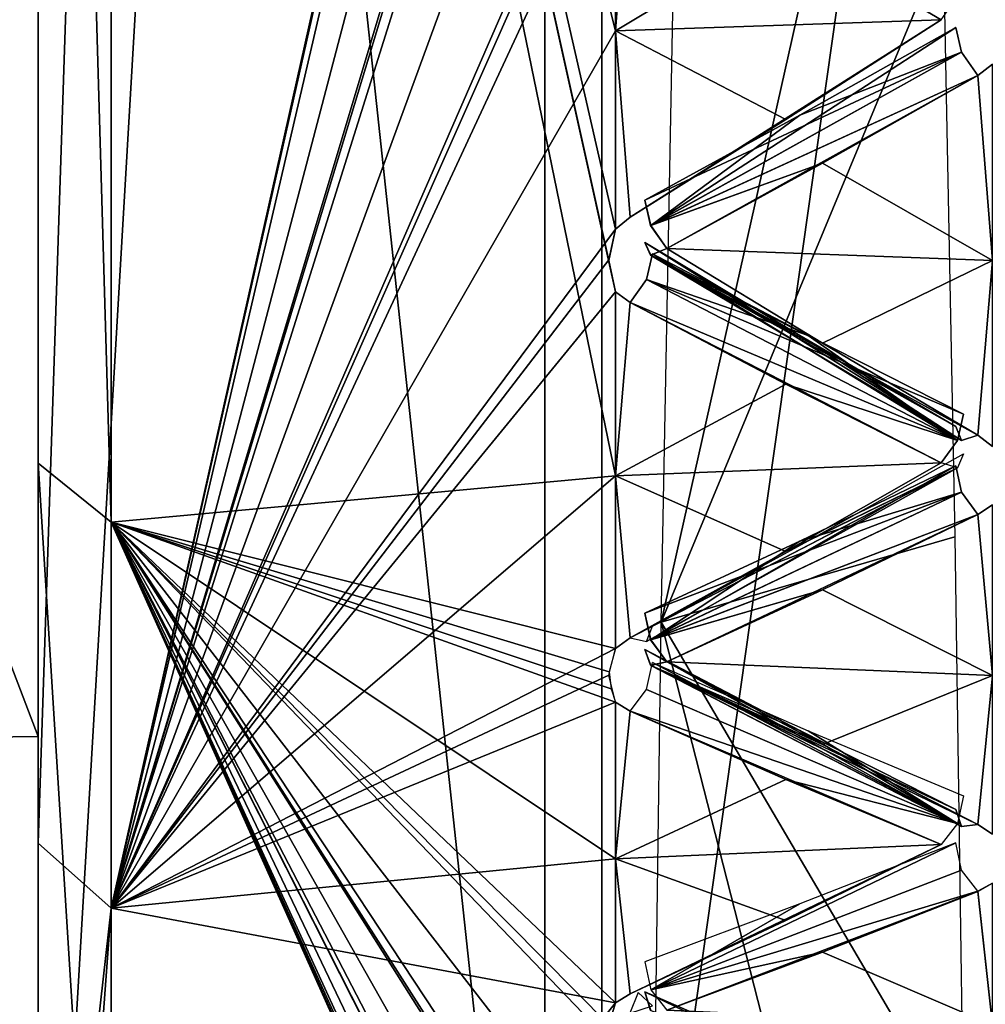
# Model space of a CAD drawing. Header units: inches. Extents: x -9.7 to 9.7, y -2 to 4.3.
# Tile 4 of 187: x -9.505 to -9.254, y -1.782 to -1.526. Entities that reach past the tile are written whole.
import ezdxf

# ---------------------------------------------------------------- set-up
doc = ezdxf.new("R2010")
doc.units = ezdxf.units.IN
doc.header["$LTSCALE"] = 65.185185
doc.header["$MEASUREMENT"] = 0
for name, color, linetype in [('13745', 7, 'CONTINUOUS'), ('13746', 7, 'CONTINUOUS'), ('13747', 7, 'CONTINUOUS'), ('13778', 7, 'CONTINUOUS'), ('13779', 7, 'CONTINUOUS'), ('13780', 7, 'CONTINUOUS'), ('13781', 7, 'CONTINUOUS'), ('13782', 7, 'CONTINUOUS'), ('13783', 7, 'CONTINUOUS'), ('13809', 7, 'CONTINUOUS'), ('13810', 7, 'CONTINUOUS'), ('13811', 7, 'CONTINUOUS'), ('13840', 7, 'CONTINUOUS'), ('13841', 7, 'CONTINUOUS'), ('13842', 7, 'CONTINUOUS'), ('13843', 7, 'CONTINUOUS'), ('13844', 7, 'CONTINUOUS'), ('14164', 7, 'CONTINUOUS'), ('14165', 7, 'CONTINUOUS'), ('14169', 7, 'CONTINUOUS'), ('14170', 7, 'CONTINUOUS'), ('14172', 7, 'CONTINUOUS'), ('14191', 7, 'CONTINUOUS'), ('14192', 7, 'CONTINUOUS'), ('14193', 7, 'CONTINUOUS'), ('14199', 7, 'CONTINUOUS'), ('14200', 7, 'CONTINUOUS'), ('14201', 7, 'CONTINUOUS'), ('14202', 7, 'CONTINUOUS'), ('14219', 7, 'CONTINUOUS'), ('14220', 7, 'CONTINUOUS'), ('14221', 7, 'CONTINUOUS'), ('14245', 7, 'CONTINUOUS'), ('14246', 7, 'CONTINUOUS'), ('14256', 7, 'CONTINUOUS'), ('14273', 7, 'CONTINUOUS'), ('14274', 7, 'CONTINUOUS'), ('14275', 7, 'CONTINUOUS')]:
    doc.layers.add(name, color=color, linetype=linetype)

msp = doc.modelspace()

# ---------------------------------------------------------------- linework, layer by layer
at = {"layer": '13745', "linetype": 'Continuous'}
for points in [[(-9.33663, -1.78369, 8.00278), (-9.252, -1.78753, 8.005), (-9.25581, -1.75278, 8.06129), (-9.33663, -1.78369, 8.00278)], [(-9.29624, -1.76863, 8.03222), (-9.33663, -1.78369, 8.00278), (-9.25581, -1.75278, 8.06129), (-9.29624, -1.76863, 8.03222)], [(-9.25581, -1.75278, 8.06129), (-9.252, -1.78753, 8.005), (-9.252, -1.75069, 8.06486), (-9.25581, -1.75278, 8.06129)]]:
    msp.add_3dface(points, dxfattribs=at)
at = {"layer": '13746', "linetype": 'Continuous'}
for points in [[(-9.25581, -1.65489, 8.19222), (-9.252, -1.69669, 8.14095), (-9.252, -1.65235, 8.19549), (-9.25581, -1.65489, 8.19222)], [(-9.33663, -1.69317, 8.13825), (-9.252, -1.69669, 8.14095), (-9.25581, -1.65489, 8.19222), (-9.33663, -1.69317, 8.13825)], [(-9.29624, -1.6744, 8.16548), (-9.33663, -1.69317, 8.13825), (-9.25581, -1.65489, 8.19222), (-9.29624, -1.6744, 8.16548)], [(-9.29624, -1.71461, 8.11307), (-9.252, -1.69669, 8.14095), (-9.33663, -1.69317, 8.13825), (-9.29624, -1.71461, 8.11307)], [(-9.25583, -1.73538, 8.08732), (-9.252, -1.69669, 8.14095), (-9.29624, -1.71461, 8.11307), (-9.25583, -1.73538, 8.08732)], [(-9.252, -1.73789, 8.08401), (-9.252, -1.69669, 8.14095), (-9.25583, -1.73538, 8.08732), (-9.252, -1.73789, 8.08401)]]:
    msp.add_3dface(points, dxfattribs=at)
at = {"layer": '13747', "linetype": 'Continuous'}
for points in [[(-9.25581, -1.54075, 8.30926), (-9.252, -1.58888, 8.26388), (-9.252, -1.53781, 8.31217), (-9.25581, -1.54075, 8.30926)], [(-9.33663, -1.58575, 8.26075), (-9.252, -1.58888, 8.26388), (-9.25581, -1.54075, 8.30926), (-9.33663, -1.58575, 8.26075)], [(-9.29624, -1.56358, 8.28529), (-9.33663, -1.58575, 8.26075), (-9.25581, -1.54075, 8.30926), (-9.29624, -1.56358, 8.28529)], [(-9.29624, -1.61029, 8.23858), (-9.252, -1.58888, 8.26388), (-9.33663, -1.58575, 8.26075), (-9.29624, -1.61029, 8.23858)], [(-9.25583, -1.63424, 8.21576), (-9.252, -1.58888, 8.26388), (-9.29624, -1.61029, 8.23858), (-9.25583, -1.63424, 8.21576)], [(-9.252, -1.63717, 8.21281), (-9.252, -1.58888, 8.26388), (-9.25583, -1.63424, 8.21576), (-9.252, -1.63717, 8.21281)]]:
    msp.add_3dface(points, dxfattribs=at)
at = {"layer": '13778', "linetype": 'Continuous'}
for points in [[(-9.3424, -1.77889, 7.99103), (-9.30208, -1.79652, 7.96345), (-9.26006, -1.81863, 7.94058), (-9.3424, -1.77889, 7.99103)], [(-9.34087, -1.78375, 7.99655), (-9.3424, -1.77889, 7.99103), (-9.26006, -1.81863, 7.94058), (-9.34087, -1.78375, 7.99655)]]:
    msp.add_3dface(points, dxfattribs=at)
at = {"layer": '13779', "linetype": 'Continuous'}
for points in [[(-9.2616, -1.74014, 8.06231), (-9.30208, -1.75604, 8.03355), (-9.34086, -1.77835, 8.00595), (-9.2616, -1.74014, 8.06231)], [(-9.26007, -1.74726, 8.06415), (-9.2616, -1.74014, 8.06231), (-9.34086, -1.77835, 8.00595), (-9.26007, -1.74726, 8.06415)], [(-9.25581, -1.75278, 8.06129), (-9.26007, -1.74726, 8.06415), (-9.34086, -1.77835, 8.00595), (-9.25581, -1.75278, 8.06129)], [(-9.29624, -1.76863, 8.03222), (-9.25581, -1.75278, 8.06129), (-9.34086, -1.77835, 8.00595), (-9.29624, -1.76863, 8.03222)], [(-9.30208, -1.75604, 8.03355), (-9.3424, -1.77111, 8.00449), (-9.34086, -1.77835, 8.00595), (-9.30208, -1.75604, 8.03355)], [(-9.33663, -1.78369, 8.00278), (-9.29624, -1.76863, 8.03222), (-9.34086, -1.77835, 8.00595), (-9.33663, -1.78369, 8.00278)]]:
    msp.add_3dface(points, dxfattribs=at)
at = {"layer": '13780', "linetype": 'Continuous'}
for points in [[(-9.3424, -1.68994, 8.12598), (-9.30208, -1.71102, 8.10093), (-9.26006, -1.73594, 8.08114), (-9.3424, -1.68994, 8.12598)], [(-9.34087, -1.69404, 8.13208), (-9.3424, -1.68994, 8.12598), (-9.26006, -1.73594, 8.08114), (-9.34087, -1.69404, 8.13208)], [(-9.29624, -1.71461, 8.11307), (-9.33663, -1.69317, 8.13825), (-9.34087, -1.69404, 8.13208), (-9.29624, -1.71461, 8.11307)], [(-9.25583, -1.73538, 8.08732), (-9.29624, -1.71461, 8.11307), (-9.34087, -1.69404, 8.13208), (-9.25583, -1.73538, 8.08732)], [(-9.25583, -1.73538, 8.08732), (-9.34087, -1.69404, 8.13208), (-9.26006, -1.73594, 8.08114), (-9.25583, -1.73538, 8.08732)], [(-9.30208, -1.71102, 8.10093), (-9.2616, -1.73151, 8.07524), (-9.26006, -1.73594, 8.08114), (-9.30208, -1.71102, 8.10093)]]:
    msp.add_3dface(points, dxfattribs=at)
at = {"layer": '13781', "linetype": 'Continuous'}
for points in [[(-9.2616, -1.64223, 8.19159), (-9.30208, -1.66174, 8.16515), (-9.34086, -1.68746, 8.14069), (-9.2616, -1.64223, 8.19159)], [(-9.26007, -1.64905, 8.19434), (-9.2616, -1.64223, 8.19159), (-9.34086, -1.68746, 8.14069), (-9.26007, -1.64905, 8.19434)], [(-9.25581, -1.65489, 8.19222), (-9.26007, -1.64905, 8.19434), (-9.34086, -1.68746, 8.14069), (-9.25581, -1.65489, 8.19222)], [(-9.29624, -1.6744, 8.16548), (-9.25581, -1.65489, 8.19222), (-9.34086, -1.68746, 8.14069), (-9.29624, -1.6744, 8.16548)], [(-9.30208, -1.66174, 8.16515), (-9.3424, -1.68048, 8.13831), (-9.34086, -1.68746, 8.14069), (-9.30208, -1.66174, 8.16515)], [(-9.33663, -1.69317, 8.13825), (-9.29624, -1.6744, 8.16548), (-9.34086, -1.68746, 8.14069), (-9.33663, -1.69317, 8.13825)]]:
    msp.add_3dface(points, dxfattribs=at)
at = {"layer": '13782', "linetype": 'Continuous'}
for points in [[(-9.3424, -1.58415, 8.24816), (-9.30208, -1.60831, 8.22608), (-9.26006, -1.6356, 8.20971), (-9.3424, -1.58415, 8.24816)], [(-9.34087, -1.58742, 8.25474), (-9.3424, -1.58415, 8.24816), (-9.26006, -1.6356, 8.20971), (-9.34087, -1.58742, 8.25474)], [(-9.29624, -1.61029, 8.23858), (-9.33663, -1.58575, 8.26075), (-9.34087, -1.58742, 8.25474), (-9.29624, -1.61029, 8.23858)], [(-9.25583, -1.63424, 8.21576), (-9.29624, -1.61029, 8.23858), (-9.34087, -1.58742, 8.25474), (-9.25583, -1.63424, 8.21576)], [(-9.25583, -1.63424, 8.21576), (-9.34087, -1.58742, 8.25474), (-9.26006, -1.6356, 8.20971), (-9.25583, -1.63424, 8.21576)], [(-9.30208, -1.60831, 8.22608), (-9.2616, -1.63198, 8.20328), (-9.26006, -1.6356, 8.20971), (-9.30208, -1.60831, 8.22608)]]:
    msp.add_3dface(points, dxfattribs=at)
at = {"layer": '13783', "linetype": 'Continuous'}
for points in [[(-9.2616, -1.52828, 8.30698), (-9.30208, -1.55108, 8.28331), (-9.34086, -1.57977, 8.26242), (-9.2616, -1.52828, 8.30698)], [(-9.26007, -1.53468, 8.31059), (-9.2616, -1.52828, 8.30698), (-9.34086, -1.57977, 8.26242), (-9.26007, -1.53468, 8.31059)], [(-9.25581, -1.54075, 8.30926), (-9.26007, -1.53468, 8.31059), (-9.34086, -1.57977, 8.26242), (-9.25581, -1.54075, 8.30926)], [(-9.29624, -1.56358, 8.28529), (-9.25581, -1.54075, 8.30926), (-9.34086, -1.57977, 8.26242), (-9.29624, -1.56358, 8.28529)], [(-9.30208, -1.55108, 8.28331), (-9.3424, -1.57316, 8.25915), (-9.34086, -1.57977, 8.26242), (-9.30208, -1.55108, 8.28331)], [(-9.33663, -1.58575, 8.26075), (-9.29624, -1.56358, 8.28529), (-9.34086, -1.57977, 8.26242), (-9.33663, -1.58575, 8.26075)]]:
    msp.add_3dface(points, dxfattribs=at)
at = {"layer": '13809', "linetype": 'Continuous'}
for points in [[(-9.252, -1.53781, 6.44783), (-9.252, -1.58888, 6.49612), (-9.25581, -1.54075, 6.45074), (-9.252, -1.53781, 6.44783)], [(-9.25581, -1.54075, 6.45074), (-9.252, -1.58888, 6.49612), (-9.29624, -1.56358, 6.47471), (-9.25581, -1.54075, 6.45074)], [(-9.29624, -1.56358, 6.47471), (-9.252, -1.58888, 6.49612), (-9.33663, -1.58575, 6.49925), (-9.29624, -1.56358, 6.47471)], [(-9.33663, -1.58575, 6.49925), (-9.252, -1.58888, 6.49612), (-9.29624, -1.61029, 6.52142), (-9.33663, -1.58575, 6.49925)], [(-9.29624, -1.61029, 6.52142), (-9.252, -1.58888, 6.49612), (-9.25583, -1.63424, 6.54424), (-9.29624, -1.61029, 6.52142)], [(-9.25583, -1.63424, 6.54424), (-9.252, -1.58888, 6.49612), (-9.252, -1.63717, 6.54719), (-9.25583, -1.63424, 6.54424)]]:
    msp.add_3dface(points, dxfattribs=at)
at = {"layer": '13810', "linetype": 'Continuous'}
for points in [[(-9.252, -1.65235, 6.56451), (-9.252, -1.69669, 6.61905), (-9.25581, -1.65489, 6.56778), (-9.252, -1.65235, 6.56451)], [(-9.25581, -1.65489, 6.56778), (-9.252, -1.69669, 6.61905), (-9.29624, -1.6744, 6.59452), (-9.25581, -1.65489, 6.56778)], [(-9.29624, -1.6744, 6.59452), (-9.252, -1.69669, 6.61905), (-9.33663, -1.69317, 6.62175), (-9.29624, -1.6744, 6.59452)], [(-9.33663, -1.69317, 6.62175), (-9.252, -1.69669, 6.61905), (-9.29624, -1.71461, 6.64693), (-9.33663, -1.69317, 6.62175)], [(-9.29624, -1.71461, 6.64693), (-9.252, -1.69669, 6.61905), (-9.25583, -1.73538, 6.67268), (-9.29624, -1.71461, 6.64693)], [(-9.25583, -1.73538, 6.67268), (-9.252, -1.69669, 6.61905), (-9.252, -1.73789, 6.67599), (-9.25583, -1.73538, 6.67268)]]:
    msp.add_3dface(points, dxfattribs=at)
at = {"layer": '13811', "linetype": 'Continuous'}
for points in [[(-9.25583, -1.75279, 6.69873), (-9.252, -1.78753, 6.755), (-9.29624, -1.76863, 6.72778), (-9.25583, -1.75279, 6.69873)], [(-9.252, -1.75069, 6.69514), (-9.252, -1.78753, 6.755), (-9.25583, -1.75279, 6.69873), (-9.252, -1.75069, 6.69514)], [(-9.29624, -1.76863, 6.72778), (-9.252, -1.78753, 6.755), (-9.33663, -1.78369, 6.75722), (-9.29624, -1.76863, 6.72778)]]:
    msp.add_3dface(points, dxfattribs=at)
at = {"layer": '13840', "linetype": 'Continuous'}
for points in [[(-9.2616, -1.52828, 6.45302), (-9.26006, -1.53471, 6.4494), (-9.30208, -1.55108, 6.47669), (-9.2616, -1.52828, 6.45302)], [(-9.30208, -1.55108, 6.47669), (-9.26006, -1.53471, 6.4494), (-9.3424, -1.57316, 6.50085), (-9.30208, -1.55108, 6.47669)], [(-9.3424, -1.57316, 6.50085), (-9.26006, -1.53471, 6.4494), (-9.34087, -1.57974, 6.49758), (-9.3424, -1.57316, 6.50085)], [(-9.26006, -1.53471, 6.4494), (-9.25581, -1.54075, 6.45074), (-9.34087, -1.57974, 6.49758), (-9.26006, -1.53471, 6.4494)], [(-9.25581, -1.54075, 6.45074), (-9.29624, -1.56358, 6.47471), (-9.34087, -1.57974, 6.49758), (-9.25581, -1.54075, 6.45074)], [(-9.29624, -1.56358, 6.47471), (-9.33663, -1.58575, 6.49925), (-9.34087, -1.57974, 6.49758), (-9.29624, -1.56358, 6.47471)]]:
    msp.add_3dface(points, dxfattribs=at)
at = {"layer": '13841', "linetype": 'Continuous'}
for points in [[(-9.3424, -1.58415, 6.51184), (-9.34086, -1.58742, 6.50523), (-9.30208, -1.60831, 6.53392), (-9.3424, -1.58415, 6.51184)], [(-9.33663, -1.58575, 6.49925), (-9.29624, -1.61029, 6.52142), (-9.34086, -1.58742, 6.50523), (-9.33663, -1.58575, 6.49925)], [(-9.29624, -1.61029, 6.52142), (-9.25583, -1.63424, 6.54424), (-9.34086, -1.58742, 6.50523), (-9.29624, -1.61029, 6.52142)], [(-9.34086, -1.58742, 6.50523), (-9.25583, -1.63424, 6.54424), (-9.26007, -1.63559, 6.55032), (-9.34086, -1.58742, 6.50523)], [(-9.30208, -1.60831, 6.53392), (-9.34086, -1.58742, 6.50523), (-9.2616, -1.63198, 6.55672), (-9.30208, -1.60831, 6.53392)], [(-9.2616, -1.63198, 6.55672), (-9.34086, -1.58742, 6.50523), (-9.26007, -1.63559, 6.55032), (-9.2616, -1.63198, 6.55672)]]:
    msp.add_3dface(points, dxfattribs=at)
at = {"layer": '13842', "linetype": 'Continuous'}
for points in [[(-9.2616, -1.64223, 6.56841), (-9.26006, -1.64908, 6.56566), (-9.30208, -1.66174, 6.59485), (-9.2616, -1.64223, 6.56841)], [(-9.30208, -1.66174, 6.59485), (-9.26006, -1.64908, 6.56566), (-9.3424, -1.68048, 6.62169), (-9.30208, -1.66174, 6.59485)], [(-9.3424, -1.68048, 6.62169), (-9.26006, -1.64908, 6.56566), (-9.34087, -1.68743, 6.61931), (-9.3424, -1.68048, 6.62169)], [(-9.26006, -1.64908, 6.56566), (-9.25581, -1.65489, 6.56778), (-9.34087, -1.68743, 6.61931), (-9.26006, -1.64908, 6.56566)], [(-9.25581, -1.65489, 6.56778), (-9.29624, -1.6744, 6.59452), (-9.34087, -1.68743, 6.61931), (-9.25581, -1.65489, 6.56778)], [(-9.29624, -1.6744, 6.59452), (-9.33663, -1.69317, 6.62175), (-9.34087, -1.68743, 6.61931), (-9.29624, -1.6744, 6.59452)]]:
    msp.add_3dface(points, dxfattribs=at)
at = {"layer": '13843', "linetype": 'Continuous'}
for points in [[(-9.3424, -1.68994, 6.63402), (-9.34086, -1.69405, 6.62789), (-9.30208, -1.71102, 6.65907), (-9.3424, -1.68994, 6.63402)], [(-9.33663, -1.69317, 6.62175), (-9.29624, -1.71461, 6.64693), (-9.34086, -1.69405, 6.62789), (-9.33663, -1.69317, 6.62175)], [(-9.29624, -1.71461, 6.64693), (-9.25583, -1.73538, 6.67268), (-9.34086, -1.69405, 6.62789), (-9.29624, -1.71461, 6.64693)], [(-9.34086, -1.69405, 6.62789), (-9.25583, -1.73538, 6.67268), (-9.26007, -1.73593, 6.67889), (-9.34086, -1.69405, 6.62789)], [(-9.30208, -1.71102, 6.65907), (-9.34086, -1.69405, 6.62789), (-9.2616, -1.73151, 6.68476), (-9.30208, -1.71102, 6.65907)], [(-9.2616, -1.73151, 6.68476), (-9.34086, -1.69405, 6.62789), (-9.26007, -1.73593, 6.67889), (-9.2616, -1.73151, 6.68476)]]:
    msp.add_3dface(points, dxfattribs=at)
at = {"layer": '13844', "linetype": 'Continuous'}
msp.add_3dface([(-9.3424, -1.77889, 6.76897), (-9.34086, -1.78376, 6.76343), (-9.30208, -1.79652, 6.79655), (-9.3424, -1.77889, 6.76897)], dxfattribs=at)
at = {"layer": '14164', "linetype": 'Continuous'}
for points in [[(-9.5, -1.955, 22.8266), (-9.5, -1.955, 7.38), (-9.5, 0.545, 22.8266), (-9.5, -1.955, 22.8266)], [(-9.5, 0.545, 22.8266), (-9.5, -1.955, 7.38), (-9.5, 0.545, 7.38), (-9.5, 0.545, 22.8266)], [(-9.5, 0.545, 7.38), (-9.5, -1.955, 7.38), (-9.5, -1.89306, 6.99175), (-9.5, 0.545, 7.38)], [(-9.5, 0.30566, 6.64464), (-9.5, 0.545, 7.38), (-9.5, -1.89306, 6.99175), (-9.5, 0.30566, 6.64464)], [(-9.5, -0.31605, 6.19211), (-9.5, 0.30566, 6.64464), (-9.5, -1.71255, 6.64043), (-9.5, -0.31605, 6.19211)], [(-9.5, -1.71255, 6.64043), (-9.5, 0.30566, 6.64464), (-9.5, -1.89306, 6.99175), (-9.5, -1.71255, 6.64043)], [(-9.5, -1.08652, 6.18968), (-9.5, -0.31605, 6.19211), (-9.5, -1.71255, 6.64043), (-9.5, -1.08652, 6.18968)]]:
    msp.add_3dface(points, dxfattribs=at)
at = {"layer": '14165', "linetype": 'Continuous'}
for points in [[(-9.35355, -1.955, 23.18016), (-9.5, -1.955, 22.8266), (-9.35356, 0.545, 23.18015), (-9.35355, -1.955, 23.18016)], [(-9.5, -1.955, 22.8266), (-9.5, 0.545, 22.8266), (-9.35356, 0.545, 23.18015), (-9.5, -1.955, 22.8266)], [(-9, 0.545, 23.3266), (-9.35355, -1.955, 23.18016), (-9.35356, 0.545, 23.18015), (-9, 0.545, 23.3266)], [(-9, 0.545, 23.3266), (-9, -1.955, 23.3266), (-9.35355, -1.955, 23.18016), (-9, 0.545, 23.3266)]]:
    msp.add_3dface(points, dxfattribs=at)
at = {"layer": '14169', "linetype": 'Continuous'}
for points in [[(-9.63718, -1.955, 23.19497), (-9.36838, -1.955, 23.46377), (-9.63717, 0.545, 23.19499), (-9.63718, -1.955, 23.19497)], [(-9.36838, -1.955, 23.46377), (-9.36836, 0.545, 23.46378), (-9.63717, 0.545, 23.19499), (-9.36838, -1.955, 23.46377)], [(-9.36838, -1.955, 23.46377), (-9, -1.955, 23.5626), (-9.36836, 0.545, 23.46378), (-9.36838, -1.955, 23.46377)], [(-9, -1.955, 23.5626), (-9, 0.545, 23.5626), (-9.36836, 0.545, 23.46378), (-9, -1.955, 23.5626)]]:
    msp.add_3dface(points, dxfattribs=at)
at = {"layer": '14170', "linetype": 'Continuous'}
for points in [[(-9.5, -1.08652, 6.18968), (-9.5, -1.71255, 6.64043), (-9.736, -1.09395, 6.19211), (-9.5, -1.08652, 6.18968)], [(-9.5, -1.71255, 6.64043), (-9.736, -1.71566, 6.64464), (-9.736, -1.09395, 6.19211), (-9.5, -1.71255, 6.64043)], [(-9.5, -1.71255, 6.64043), (-9.5, -1.89306, 6.99175), (-9.736, -1.71566, 6.64464), (-9.5, -1.71255, 6.64043)], [(-9.5, -1.955, 7.38), (-9.736, -1.955, 7.38), (-9.736, -1.71566, 6.64464), (-9.5, -1.955, 7.38)], [(-9.5, -1.89306, 6.99175), (-9.5, -1.955, 7.38), (-9.736, -1.71566, 6.64464), (-9.5, -1.89306, 6.99175)]]:
    msp.add_3dface(points, dxfattribs=at)
at = {"layer": '14172', "linetype": 'Continuous'}
for points in [[(-9.30008, -1.51326, 7.74614), (-9.26483, -1.50626, 7.7655), (-9.33815, -1.68281, 7.79391), (-9.30008, -1.51326, 7.74614)], [(-9.33815, -1.68281, 7.79391), (-9.26483, -1.50626, 7.7655), (-9.26179, -1.66068, 7.84214), (-9.33815, -1.68281, 7.79391)], [(-9.33503, -1.51974, 7.72684), (-9.30008, -1.51326, 7.74614), (-9.33815, -1.68281, 7.79391), (-9.33503, -1.51974, 7.72684)], [(-9.2596, -1.81655, 7.91949), (-9.33815, -1.68281, 7.79391), (-9.26179, -1.66068, 7.84214), (-9.2596, -1.81655, 7.91949)], [(-9.34039, -1.84742, 7.86162), (-9.33815, -1.68281, 7.79391), (-9.29996, -1.83235, 7.89078), (-9.34039, -1.84742, 7.86162)], [(-9.29996, -1.83235, 7.89078), (-9.33815, -1.68281, 7.79391), (-9.2596, -1.81655, 7.91949), (-9.29996, -1.83235, 7.89078)]]:
    msp.add_3dface(points, dxfattribs=at)
at = {"layer": '14191', "linetype": 'Continuous'}
for points in [[(-9.35, -1.47506, 8.36464), (-9.35, -1.52918, 8.3198), (-9.34619, -1.47818, 8.36193), (-9.35, -1.47506, 8.36464)], [(-9.34619, -1.47818, 8.36193), (-9.35, -1.52918, 8.3198), (-9.30576, -1.50253, 8.3395), (-9.34619, -1.47818, 8.36193)], [(-9.30576, -1.50253, 8.3395), (-9.35, -1.52918, 8.3198), (-9.26537, -1.52626, 8.31646), (-9.30576, -1.50253, 8.3395)], [(-9.26537, -1.52626, 8.31646), (-9.35, -1.52918, 8.3198), (-9.34619, -1.57761, 8.27474), (-9.26537, -1.52626, 8.31646)], [(-9.30576, -1.5522, 8.29595), (-9.26537, -1.52626, 8.31646), (-9.34619, -1.57761, 8.27474), (-9.30576, -1.5522, 8.29595)], [(-9.34619, -1.57761, 8.27474), (-9.35, -1.52918, 8.3198), (-9.35, -1.5807, 8.27199), (-9.34619, -1.57761, 8.27474)]]:
    msp.add_3dface(points, dxfattribs=at)
at = {"layer": '14192', "linetype": 'Continuous'}
for points in [[(-9.35, -1.59699, 8.2557), (-9.35, -1.6448, 8.20418), (-9.34619, -1.59974, 8.25261), (-9.35, -1.59699, 8.2557)], [(-9.34619, -1.59974, 8.25261), (-9.35, -1.6448, 8.20418), (-9.30576, -1.62095, 8.2272), (-9.34619, -1.59974, 8.25261)], [(-9.30576, -1.62095, 8.2272), (-9.35, -1.6448, 8.20418), (-9.26537, -1.64146, 8.20126), (-9.30576, -1.62095, 8.2272)], [(-9.26537, -1.64146, 8.20126), (-9.35, -1.6448, 8.20418), (-9.30576, -1.6645, 8.17753), (-9.26537, -1.64146, 8.20126)], [(-9.30576, -1.6645, 8.17753), (-9.35, -1.6448, 8.20418), (-9.34617, -1.68692, 8.1532), (-9.30576, -1.6645, 8.17753)], [(-9.34617, -1.68692, 8.1532), (-9.35, -1.6448, 8.20418), (-9.35, -1.68964, 8.15006), (-9.34617, -1.68692, 8.1532)]]:
    msp.add_3dface(points, dxfattribs=at)
at = {"layer": '14193', "linetype": 'Continuous'}
for points in [[(-9.35, -1.70366, 8.13178), (-9.35, -1.74434, 8.07446), (-9.34617, -1.70599, 8.12834), (-9.35, -1.70366, 8.13178)], [(-9.34617, -1.70599, 8.12834), (-9.35, -1.74434, 8.07446), (-9.30576, -1.7237, 8.10039), (-9.34617, -1.70599, 8.12834)], [(-9.30576, -1.7237, 8.10039), (-9.35, -1.74434, 8.07446), (-9.26537, -1.74065, 8.072), (-9.30576, -1.7237, 8.10039)], [(-9.26537, -1.74065, 8.072), (-9.35, -1.74434, 8.07446), (-9.34619, -1.77945, 8.0184), (-9.26537, -1.74065, 8.072)], [(-9.30576, -1.76039, 8.04547), (-9.26537, -1.74065, 8.072), (-9.34619, -1.77945, 8.0184), (-9.30576, -1.76039, 8.04547)], [(-9.34619, -1.77945, 8.0184), (-9.35, -1.74434, 8.07446), (-9.35, -1.78173, 8.01495), (-9.34619, -1.77945, 8.0184)]]:
    msp.add_3dface(points, dxfattribs=at)
at = {"layer": '14199', "linetype": 'Continuous'}
for points in [[(-9.48105, -1.75718, 8.04204), (-9.35, -1.17269, 8.53921), (-9.48105, -1.16853, 8.53348), (-9.48105, -1.75718, 8.04204)], [(-9.35171, -1.18331, 8.53477), (-9.35, -1.17269, 8.53921), (-9.48105, -1.75718, 8.04204), (-9.35171, -1.18331, 8.53477)], [(-9.35, -1.19397, 8.53039), (-9.35171, -1.18331, 8.53477), (-9.48105, -1.75718, 8.04204), (-9.35, -1.19397, 8.53039)], [(-9.35, -1.25786, 8.50109), (-9.35, -1.19397, 8.53039), (-9.48105, -1.75718, 8.04204), (-9.35, -1.25786, 8.50109)], [(-9.35, -1.32, 8.46824), (-9.35, -1.25786, 8.50109), (-9.48105, -1.75718, 8.04204), (-9.35, -1.32, 8.46824)], [(-9.35171, -1.32995, 8.46246), (-9.35, -1.32, 8.46824), (-9.48105, -1.75718, 8.04204), (-9.35171, -1.32995, 8.46246)], [(-9.35, -1.33995, 8.45673), (-9.35171, -1.32995, 8.46246), (-9.48105, -1.75718, 8.04204), (-9.35, -1.33995, 8.45673)], [(-9.35, -1.39946, 8.41934), (-9.35, -1.33995, 8.45673), (-9.48105, -1.75718, 8.04204), (-9.35, -1.39946, 8.41934)], [(-9.35, -1.45678, 8.37866), (-9.35, -1.39946, 8.41934), (-9.48105, -1.75718, 8.04204), (-9.35, -1.45678, 8.37866)], [(-9.35171, -1.46589, 8.37163), (-9.35, -1.45678, 8.37866), (-9.48105, -1.75718, 8.04204), (-9.35171, -1.46589, 8.37163)], [(-9.35, -1.47506, 8.36464), (-9.35171, -1.46589, 8.37163), (-9.48105, -1.75718, 8.04204), (-9.35, -1.47506, 8.36464)], [(-9.35, -1.52918, 8.3198), (-9.35, -1.47506, 8.36464), (-9.48105, -1.75718, 8.04204), (-9.35, -1.52918, 8.3198)], [(-9.35, -1.5807, 8.27199), (-9.35, -1.52918, 8.3198), (-9.48105, -1.75718, 8.04204), (-9.35, -1.5807, 8.27199)], [(-9.35171, -1.58867, 8.26397), (-9.35, -1.5807, 8.27199), (-9.48105, -1.75718, 8.04204), (-9.35171, -1.58867, 8.26397)], [(-9.35, -1.59699, 8.2557), (-9.35171, -1.58867, 8.26397), (-9.48105, -1.75718, 8.04204), (-9.35, -1.59699, 8.2557)], [(-9.35, -1.6448, 8.20418), (-9.35, -1.59699, 8.2557), (-9.48105, -1.75718, 8.04204), (-9.35, -1.6448, 8.20418)], [(-9.35, -1.68964, 8.15006), (-9.35, -1.6448, 8.20418), (-9.48105, -1.75718, 8.04204), (-9.35, -1.68964, 8.15006)], [(-9.35171, -1.69661, 8.1409), (-9.35, -1.68964, 8.15006), (-9.48105, -1.75718, 8.04204), (-9.35171, -1.69661, 8.1409)], [(-9.35, -1.70366, 8.13178), (-9.35171, -1.69661, 8.1409), (-9.48105, -1.75718, 8.04204), (-9.35, -1.70366, 8.13178)], [(-9.35, -1.74434, 8.07446), (-9.35, -1.70366, 8.13178), (-9.48105, -1.75718, 8.04204), (-9.35, -1.74434, 8.07446)], [(-9.35, -1.78173, 8.01495), (-9.35, -1.74434, 8.07446), (-9.48105, -1.75718, 8.04204), (-9.35, -1.78173, 8.01495)], [(-9.48105, -1.94547, 7.2987), (-9.35, -1.78173, 8.01495), (-9.48105, -1.75718, 8.04204), (-9.48105, -1.94547, 7.2987)], [(-9.35171, -1.78745, 8.00496), (-9.35, -1.78173, 8.01495), (-9.48105, -1.94547, 7.2987), (-9.35171, -1.78745, 8.00496)]]:
    msp.add_3dface(points, dxfattribs=at)
at = {"layer": '14200', "linetype": 'Continuous'}
for points in [[(-9.5, -1.74027, 8.03141), (-9.48105, -1.16853, 8.53348), (-9.5, -1.16108, 8.51495), (-9.5, -1.74027, 8.03141)], [(-9.48105, -1.75718, 8.04204), (-9.48105, -1.16853, 8.53348), (-9.5, -1.74027, 8.03141), (-9.48105, -1.75718, 8.04204)], [(-9.5, -1.92554, 7.3), (-9.48105, -1.75718, 8.04204), (-9.5, -1.74027, 8.03141), (-9.5, -1.92554, 7.3)], [(-9.48105, -1.75718, 8.04204), (-9.5, -1.92554, 7.3), (-9.49451, -1.93928, 7.2991), (-9.48105, -1.75718, 8.04204)], [(-9.48105, -1.94547, 7.2987), (-9.48105, -1.75718, 8.04204), (-9.49451, -1.93928, 7.2991), (-9.48105, -1.94547, 7.2987)]]:
    msp.add_3dface(points, dxfattribs=at)
at = {"layer": '14201', "linetype": 'Continuous'}
for points in [[(-9.5, -1.6415, 6.59318), (-9.5, -1.00165, 6.19336), (-9.48105, -1.6568, 6.58034), (-9.5, -1.6415, 6.59318)], [(-9.48105, -1.6568, 6.58034), (-9.5, -1.00165, 6.19336), (-9.48105, -1.00649, 6.17398), (-9.48105, -1.6568, 6.58034)], [(-9.5, -1.92502, 7.29239), (-9.5, -1.6415, 6.59318), (-9.48105, -1.94494, 7.29096), (-9.5, -1.92502, 7.29239)], [(-9.48105, -1.94494, 7.29096), (-9.5, -1.6415, 6.59318), (-9.48105, -1.6568, 6.58034), (-9.48105, -1.94494, 7.29096)]]:
    msp.add_3dface(points, dxfattribs=at)
at = {"layer": '14202', "linetype": 'Continuous'}
for points in [[(-9.48105, -1.6568, 6.58034), (-9.48105, -1.00649, 6.17398), (-9.35, -1.6448, 6.55582), (-9.48105, -1.6568, 6.58034)], [(-9.35, -1.6448, 6.55582), (-9.48105, -1.00649, 6.17398), (-9.35, -1.59699, 6.5043), (-9.35, -1.6448, 6.55582)], [(-9.35, -1.59699, 6.5043), (-9.48105, -1.00649, 6.17398), (-9.35171, -1.58887, 6.49623), (-9.35, -1.59699, 6.5043)], [(-9.35171, -1.58887, 6.49623), (-9.48105, -1.00649, 6.17398), (-9.35, -1.5807, 6.48801), (-9.35171, -1.58887, 6.49623)], [(-9.35, -1.5807, 6.48801), (-9.48105, -1.00649, 6.17398), (-9.35, -1.52918, 6.4402), (-9.35, -1.5807, 6.48801)], [(-9.35, -1.52918, 6.4402), (-9.48105, -1.00649, 6.17398), (-9.35, -1.47506, 6.39536), (-9.35, -1.52918, 6.4402)], [(-9.35, -1.68964, 6.60994), (-9.48105, -1.6568, 6.58034), (-9.35, -1.6448, 6.55582), (-9.35, -1.68964, 6.60994)], [(-9.48105, -1.94494, 7.29096), (-9.48105, -1.6568, 6.58034), (-9.35, -1.94953, 7.26321), (-9.48105, -1.94494, 7.29096)], [(-9.35, -1.94953, 7.26321), (-9.48105, -1.6568, 6.58034), (-9.35, -1.94576, 7.22827), (-9.35, -1.94953, 7.26321)], [(-9.35, -1.94576, 7.22827), (-9.48105, -1.6568, 6.58034), (-9.35171, -1.94423, 7.21692), (-9.35, -1.94576, 7.22827)], [(-9.35171, -1.94423, 7.21692), (-9.48105, -1.6568, 6.58034), (-9.35, -1.94275, 7.20543), (-9.35171, -1.94423, 7.21692)], [(-9.35, -1.94275, 7.20543), (-9.48105, -1.6568, 6.58034), (-9.35, -1.93098, 7.13614), (-9.35, -1.94275, 7.20543)], [(-9.35, -1.93098, 7.13614), (-9.48105, -1.6568, 6.58034), (-9.35, -1.91534, 7.06761), (-9.35, -1.93098, 7.13614)], [(-9.35, -1.91534, 7.06761), (-9.48105, -1.6568, 6.58034), (-9.35171, -1.91234, 7.05657), (-9.35, -1.91534, 7.06761)], [(-9.35171, -1.91234, 7.05657), (-9.48105, -1.6568, 6.58034), (-9.35, -1.90938, 7.04537), (-9.35171, -1.91234, 7.05657)], [(-9.35, -1.90938, 7.04537), (-9.48105, -1.6568, 6.58034), (-9.35, -1.88866, 6.9782), (-9.35, -1.90938, 7.04537)], [(-9.35, -1.88866, 6.9782), (-9.48105, -1.6568, 6.58034), (-9.35, -1.86421, 6.91231), (-9.35, -1.88866, 6.9782)], [(-9.35, -1.86421, 6.91231), (-9.48105, -1.6568, 6.58034), (-9.35171, -1.85979, 6.90175), (-9.35, -1.86421, 6.91231)], [(-9.35171, -1.85979, 6.90175), (-9.48105, -1.6568, 6.58034), (-9.35, -1.85539, 6.89103), (-9.35171, -1.85979, 6.90175)], [(-9.35, -1.85539, 6.89103), (-9.48105, -1.6568, 6.58034), (-9.35, -1.82609, 6.82714), (-9.35, -1.85539, 6.89103)], [(-9.35, -1.82609, 6.82714), (-9.48105, -1.6568, 6.58034), (-9.35, -1.79324, 6.765), (-9.35, -1.82609, 6.82714)], [(-9.35, -1.79324, 6.765), (-9.48105, -1.6568, 6.58034), (-9.35171, -1.78749, 6.75511), (-9.35, -1.79324, 6.765)], [(-9.35171, -1.78749, 6.75511), (-9.48105, -1.6568, 6.58034), (-9.35, -1.78173, 6.74505), (-9.35171, -1.78749, 6.75511)], [(-9.35, -1.78173, 6.74505), (-9.48105, -1.6568, 6.58034), (-9.35, -1.74434, 6.68554), (-9.35, -1.78173, 6.74505)], [(-9.35, -1.74434, 6.68554), (-9.48105, -1.6568, 6.58034), (-9.35, -1.70366, 6.62822), (-9.35, -1.74434, 6.68554)], [(-9.35, -1.70366, 6.62822), (-9.48105, -1.6568, 6.58034), (-9.35115, -1.70012, 6.62363), (-9.35, -1.70366, 6.62822)], [(-9.35115, -1.70012, 6.62363), (-9.48105, -1.6568, 6.58034), (-9.35168, -1.69577, 6.61799), (-9.35115, -1.70012, 6.62363)], [(-9.35168, -1.69577, 6.61799), (-9.48105, -1.6568, 6.58034), (-9.35, -1.68964, 6.60994), (-9.35168, -1.69577, 6.61799)]]:
    msp.add_3dface(points, dxfattribs=at)
at = {"layer": '14219', "linetype": 'Continuous'}
for points in [[(-9.34619, -1.70598, 6.63164), (-9.35, -1.74434, 6.68554), (-9.35, -1.70366, 6.62822), (-9.34619, -1.70598, 6.63164)], [(-9.26537, -1.74065, 6.688), (-9.35, -1.74434, 6.68554), (-9.34619, -1.70598, 6.63164), (-9.26537, -1.74065, 6.688)], [(-9.30576, -1.7237, 6.65961), (-9.26537, -1.74065, 6.688), (-9.34619, -1.70598, 6.63164), (-9.30576, -1.7237, 6.65961)], [(-9.30576, -1.76039, 6.71453), (-9.35, -1.74434, 6.68554), (-9.26537, -1.74065, 6.688), (-9.30576, -1.76039, 6.71453)], [(-9.35, -1.78173, 6.74505), (-9.35, -1.74434, 6.68554), (-9.34617, -1.77944, 6.74158), (-9.35, -1.78173, 6.74505)], [(-9.34617, -1.77944, 6.74158), (-9.35, -1.74434, 6.68554), (-9.30576, -1.76039, 6.71453), (-9.34617, -1.77944, 6.74158)]]:
    msp.add_3dface(points, dxfattribs=at)
at = {"layer": '14220', "linetype": 'Continuous'}
for points in [[(-9.34619, -1.59974, 6.50739), (-9.35, -1.6448, 6.55582), (-9.35, -1.59699, 6.5043), (-9.34619, -1.59974, 6.50739)], [(-9.26537, -1.64146, 6.55874), (-9.35, -1.6448, 6.55582), (-9.34619, -1.59974, 6.50739), (-9.26537, -1.64146, 6.55874)], [(-9.30576, -1.62095, 6.5328), (-9.26537, -1.64146, 6.55874), (-9.34619, -1.59974, 6.50739), (-9.30576, -1.62095, 6.5328)], [(-9.30576, -1.6645, 6.58247), (-9.35, -1.6448, 6.55582), (-9.26537, -1.64146, 6.55874), (-9.30576, -1.6645, 6.58247)], [(-9.35, -1.68964, 6.60994), (-9.35, -1.6448, 6.55582), (-9.34617, -1.68692, 6.6068), (-9.35, -1.68964, 6.60994)], [(-9.34617, -1.68692, 6.6068), (-9.35, -1.6448, 6.55582), (-9.30576, -1.6645, 6.58247), (-9.34617, -1.68692, 6.6068)]]:
    msp.add_3dface(points, dxfattribs=at)
at = {"layer": '14221', "linetype": 'Continuous'}
for points in [[(-9.34619, -1.47818, 6.39807), (-9.35, -1.52918, 6.4402), (-9.35, -1.47506, 6.39536), (-9.34619, -1.47818, 6.39807)], [(-9.26537, -1.52626, 6.44353), (-9.35, -1.52918, 6.4402), (-9.34619, -1.47818, 6.39807), (-9.26537, -1.52626, 6.44353)], [(-9.30576, -1.5522, 6.46405), (-9.35, -1.52918, 6.4402), (-9.26537, -1.52626, 6.44353), (-9.30576, -1.5522, 6.46405)], [(-9.35, -1.5807, 6.48801), (-9.35, -1.52918, 6.4402), (-9.34617, -1.57759, 6.48525), (-9.35, -1.5807, 6.48801)], [(-9.34617, -1.57759, 6.48525), (-9.35, -1.52918, 6.4402), (-9.30576, -1.5522, 6.46405), (-9.34617, -1.57759, 6.48525)]]:
    msp.add_3dface(points, dxfattribs=at)
at = {"layer": '14245', "linetype": 'Continuous'}
for points in [[(-9.34193, -1.70029, 6.62915), (-9.3404, -1.6933, 6.63144), (-9.26114, -1.73511, 6.68519), (-9.34193, -1.70029, 6.62915)], [(-9.3404, -1.6933, 6.63144), (-9.29992, -1.71105, 6.6591), (-9.26114, -1.73511, 6.68519), (-9.3404, -1.6933, 6.63144)], [(-9.34619, -1.70598, 6.63164), (-9.34193, -1.70029, 6.62915), (-9.26114, -1.73511, 6.68519), (-9.34619, -1.70598, 6.63164)], [(-9.30576, -1.7237, 6.65961), (-9.34619, -1.70598, 6.63164), (-9.26114, -1.73511, 6.68519), (-9.30576, -1.7237, 6.65961)], [(-9.29992, -1.71105, 6.6591), (-9.2596, -1.72799, 6.68712), (-9.26114, -1.73511, 6.68519), (-9.29992, -1.71105, 6.6591)], [(-9.26537, -1.74065, 6.688), (-9.30576, -1.7237, 6.65961), (-9.26114, -1.73511, 6.68519), (-9.26537, -1.74065, 6.688)]]:
    msp.add_3dface(points, dxfattribs=at)
at = {"layer": '14246', "linetype": 'Continuous'}
for points in [[(-9.34193, -1.59377, 6.50566), (-9.3404, -1.58714, 6.50885), (-9.26114, -1.63561, 6.55668), (-9.34193, -1.59377, 6.50566)], [(-9.3404, -1.58714, 6.50885), (-9.29992, -1.60834, 6.53396), (-9.26114, -1.63561, 6.55668), (-9.3404, -1.58714, 6.50885)], [(-9.34619, -1.59974, 6.50739), (-9.34193, -1.59377, 6.50566), (-9.26114, -1.63561, 6.55668), (-9.34619, -1.59974, 6.50739)], [(-9.30576, -1.62095, 6.5328), (-9.34619, -1.59974, 6.50739), (-9.26114, -1.63561, 6.55668), (-9.30576, -1.62095, 6.5328)], [(-9.29992, -1.60834, 6.53396), (-9.2596, -1.6288, 6.55952), (-9.26114, -1.63561, 6.55668), (-9.29992, -1.60834, 6.53396)], [(-9.26537, -1.64146, 6.55874), (-9.30576, -1.62095, 6.5328), (-9.26114, -1.63561, 6.55668), (-9.26537, -1.64146, 6.55874)]]:
    msp.add_3dface(points, dxfattribs=at)
at = {"layer": '14256', "linetype": 'Continuous'}
msp.add_3dface([(-9.34411, -1.77911, 8.00014), (-9.34626, -1.78441, 8.00321), (-9.3404, -1.78255, 7.99315), (-9.34411, -1.77911, 8.00014)], dxfattribs=at)
at = {"layer": '14273', "linetype": 'Continuous'}
msp.add_3dface([(-9.30576, -1.50253, 8.3395), (-9.26537, -1.52626, 8.31646), (-9.26113, -1.52015, 8.31774), (-9.30576, -1.50253, 8.3395)], dxfattribs=at)
at = {"layer": '14274', "linetype": 'Continuous'}
for points in [[(-9.3404, -1.58714, 8.25115), (-9.34194, -1.59379, 8.25434), (-9.29992, -1.60834, 8.22604), (-9.3404, -1.58714, 8.25115)], [(-9.34194, -1.59379, 8.25434), (-9.34619, -1.59974, 8.25261), (-9.26113, -1.63558, 8.20332), (-9.34194, -1.59379, 8.25434)], [(-9.29992, -1.60834, 8.22604), (-9.34194, -1.59379, 8.25434), (-9.2596, -1.6288, 8.20048), (-9.29992, -1.60834, 8.22604)], [(-9.2596, -1.6288, 8.20048), (-9.34194, -1.59379, 8.25434), (-9.26113, -1.63558, 8.20332), (-9.2596, -1.6288, 8.20048)], [(-9.34619, -1.59974, 8.25261), (-9.30576, -1.62095, 8.2272), (-9.26113, -1.63558, 8.20332), (-9.34619, -1.59974, 8.25261)], [(-9.30576, -1.62095, 8.2272), (-9.26537, -1.64146, 8.20126), (-9.26113, -1.63558, 8.20332), (-9.30576, -1.62095, 8.2272)]]:
    msp.add_3dface(points, dxfattribs=at)
at = {"layer": '14275', "linetype": 'Continuous'}
for points in [[(-9.2596, -1.63904, 8.1888), (-9.26114, -1.64274, 8.19518), (-9.29992, -1.66172, 8.16518), (-9.2596, -1.63904, 8.1888)], [(-9.30576, -1.6645, 8.17753), (-9.34617, -1.68692, 8.1532), (-9.26114, -1.64274, 8.19518), (-9.30576, -1.6645, 8.17753)], [(-9.26114, -1.64274, 8.19518), (-9.34617, -1.68692, 8.1532), (-9.34193, -1.68786, 8.14704), (-9.26114, -1.64274, 8.19518)], [(-9.3404, -1.68384, 8.14089), (-9.26114, -1.64274, 8.19518), (-9.34193, -1.68786, 8.14704), (-9.3404, -1.68384, 8.14089)], [(-9.29992, -1.66172, 8.16518), (-9.26114, -1.64274, 8.19518), (-9.3404, -1.68384, 8.14089), (-9.29992, -1.66172, 8.16518)], [(-9.26537, -1.64146, 8.20126), (-9.30576, -1.6645, 8.17753), (-9.26114, -1.64274, 8.19518), (-9.26537, -1.64146, 8.20126)]]:
    msp.add_3dface(points, dxfattribs=at)

doc.saveas('drawing.dxf')
